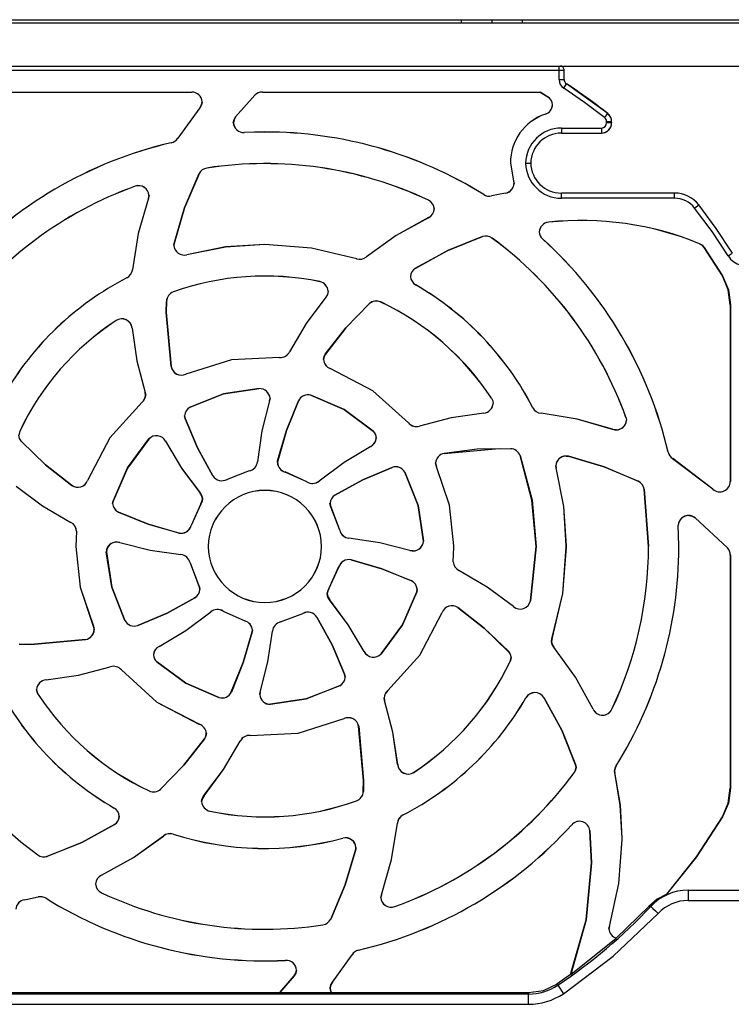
# Model space of a CAD drawing. Header units: millimetres. Extents: x 0 to 1397, y 0 to 1080.
# Tile 7 of 27: x 215 to 285, y 836 to 932. Entities that reach past the tile are written whole.
import ezdxf

# ---------------------------------------------------------------- set-up
doc = ezdxf.new("R2010")
doc.units = ezdxf.units.MM
doc.header["$LTSCALE"] = 5

msp = doc.modelspace()

# ---------------------------------------------------------------- linework, layer by layer
for p, q in [((198.42, 932.173), (374.22, 932.173)), ((206.32, 932.473), (258.52, 932.473)), ((258.52, 932.473), (258.52, 932.173)), ((258.52, 932.473), (261.52, 932.473)), ((261.52, 932.473), (261.52, 932.173)), ((261.52, 932.473), (264.52, 932.473)), ((264.52, 932.173), (264.52, 932.473)), ((264.52, 932.473), (308.12, 932.473)), ((374.22, 927.898), (198.42, 927.898)), ((268.087, 927.496), (268.087, 927.898)), ((268.087, 927.496), (203.953, 927.496)), ((268.087, 926.618), (268.087, 927.496)), ((268.587, 926.618), (268.587, 927.496)), ((268.541, 925.781), (268.814, 926.199)), ((272.854, 923.288), (268.814, 926.199)), ((213.997, 925.395), (232.164, 925.395)), ((213.997, 925.392), (232.164, 925.392)), ((232.164, 925.392), (232.164, 925.395)), ((236.455, 922.964), (238.341, 925.087)), ((238.343, 925.084), (236.458, 922.962)), ((238.343, 925.084), (238.341, 925.087)), ((239.072, 925.395), (266.229, 925.395)), ((239.072, 925.395), (239.072, 925.392)), ((239.072, 925.392), (266.228, 925.392)), ((266.228, 925.392), (266.229, 925.395)), ((266.975, 924.932), (266.228, 925.392)), ((266.229, 925.395), (266.977, 924.935)), ((266.975, 924.932), (266.977, 924.935)), ((232.949, 923.857), (230.794, 920.884)), ((232.952, 923.855), (230.797, 920.882)), ((232.952, 923.855), (232.949, 923.857)), ((233.18, 924.439), (233.183, 924.439)), ((267.45, 924.135), (267.453, 924.135)), ((236.458, 922.962), (236.455, 922.964)), ((266.755, 923.23), (266.754, 923.234)), ((272.854, 923.288), (272.854, 923.288)), ((236.234, 922.387), (236.23, 922.387)), ((272.729, 922.439), (272.733, 922.505)), ((272.733, 922.373), (272.729, 922.439)), ((273.231, 922.439), (273.233, 922.505)), ((273.231, 922.439), (273.233, 922.373)), ((273.231, 922.439), (273.231, 922.439)), ((239.32, 921.487), (237.301, 921.436)), ((239.32, 921.483), (237.301, 921.433)), ((237.301, 921.436), (237.301, 921.433)), ((239.32, 921.483), (239.32, 921.487)), ((268.32, 921.873), (272.233, 921.873)), ((268.32, 921.873), (268.32, 921.373)), ((268.32, 921.373), (272.233, 921.373)), ((230.144, 920.429), (230.144, 920.433)), ((230.794, 920.884), (230.797, 920.882)), ((263.339, 918.439), (263.623, 916.713)), ((263.343, 918.439), (263.339, 918.439)), ((263.343, 918.439), (263.627, 916.714)), ((232.888, 917.408), (232.885, 917.41)), ((233.645, 917.96), (233.644, 917.963)), ((226.624, 916.178), (226.623, 916.181)), ((263.623, 916.713), (263.627, 916.714)), ((263.623, 916.713), (263.68, 916.439)), ((263.627, 916.714), (263.683, 916.439)), ((263.683, 916.439), (263.68, 916.439)), ((227.928, 915.009), (227.985, 915.286)), ((227.988, 915.286), (227.931, 915.008)), ((227.985, 915.286), (227.988, 915.286)), ((260.724, 915.361), (260.726, 915.364)), ((262.839, 915.502), (261.49, 915.233)), ((261.49, 915.233), (261.491, 915.229)), ((262.84, 915.499), (261.491, 915.229)), ((262.84, 915.499), (262.839, 915.502)), ((268.32, 915.005), (268.32, 915.505)), ((279.387, 915.505), (268.32, 915.505)), ((279.387, 915.005), (279.387, 915.505)), ((227.931, 915.008), (227.928, 915.009)), ((255.307, 914.815), (255.308, 914.819)), ((279.387, 915.005), (268.32, 915.005)), ((255.893, 913.96), (255.889, 913.96)), ((255.311, 913.102), (255.309, 913.105)), ((267.057, 912.662), (267.057, 912.658)), ((266.149, 911.711), (266.145, 911.711)), ((230.412, 910.401), (230.435, 910.563)), ((230.415, 910.401), (230.412, 910.401)), ((230.439, 910.562), (230.415, 910.401)), ((230.439, 910.562), (230.435, 910.563)), ((239.32, 910.483), (239.32, 910.486)), ((260.606, 911.256), (260.605, 911.259)), ((261.531, 911.111), (261.533, 911.113)), ((266.482, 911.022), (266.479, 911.019)), ((281.838, 910.554), (281.84, 910.557)), ((231.695, 909.483), (231.696, 909.48)), ((282.294, 910.185), (282.297, 910.187)), ((284.067, 907.399), (282.294, 910.185)), ((282.297, 910.187), (284.07, 907.401)), ((248.295, 909.084), (248.296, 909.087)), ((249.251, 909.269), (249.253, 909.267)), ((226.356, 908.013), (226.36, 908.013)), ((254.033, 908.147), (254.031, 908.149)), ((225.811, 907.205), (225.81, 907.209)), ((244.699, 906.841), (244.699, 906.844)), ((253.559, 907.35), (253.555, 907.35)), ((254.066, 906.534), (254.064, 906.531)), ((284.067, 907.399), (284.07, 907.401)), ((230.371, 905.836), (230.369, 905.839)), ((245.508, 905.909), (245.512, 905.909)), ((229.672, 903.845), (229.693, 904.918)), ((229.697, 904.918), (229.676, 903.845)), ((229.697, 904.918), (229.693, 904.918)), ((245.277, 905.321), (245.275, 905.323)), ((249.518, 904.68), (249.515, 904.683)), ((250.643, 904.853), (250.644, 904.856)), ((284.839, 904.585), (284.839, 887.3)), ((284.842, 904.585), (284.839, 904.585)), ((284.842, 904.585), (284.842, 887.3)), ((230.149, 898.533), (229.672, 903.845)), ((229.676, 903.845), (229.672, 903.845)), ((229.676, 903.845), (230.153, 898.534)), ((224.762, 903.038), (224.76, 903.041)), ((226.338, 902.28), (226.335, 902.28)), ((241.735, 899.982), (241.738, 899.98)), ((245.233, 899.751), (245.23, 899.753)), ((240.75, 899.428), (240.75, 899.431)), ((245.052, 899.234), (245.049, 899.234)), ((230.153, 898.534), (230.149, 898.533)), ((245.716, 898.345), (245.715, 898.341)), ((231.582, 897.788), (231.583, 897.785)), ((227.609, 896), (227.613, 896.001)), ((227.656, 895.753), (227.609, 896)), ((227.613, 896.001), (227.66, 895.753)), ((238.767, 896.382), (238.767, 896.385)), ((227.304, 895.043), (227.302, 895.045)), ((227.656, 895.753), (227.66, 895.753)), ((239.776, 895.194), (239.819, 895.43)), ((239.779, 895.193), (239.776, 895.194)), ((239.823, 895.43), (239.779, 895.193)), ((239.819, 895.43), (239.823, 895.43)), ((242.604, 895.179), (242.601, 895.18)), ((243.823, 895.724), (243.824, 895.727)), ((261.485, 895.432), (261.488, 895.434)), ((261.653, 894.939), (261.65, 894.939)), ((232.003, 894.558), (232.002, 894.561)), ((260.727, 893.987), (260.727, 893.99)), ((265.521, 894.514), (265.524, 894.515)), ((266.328, 893.969), (266.328, 893.965)), ((231.524, 893.441), (231.464, 893.726)), ((231.467, 893.726), (231.464, 893.726)), ((231.467, 893.726), (231.527, 893.443)), ((231.527, 893.443), (231.524, 893.441)), ((253.358, 893.021), (253.361, 893.023)), ((274.625, 893.57), (274.628, 893.571)), ((274.625, 893.57), (274.683, 893.291)), ((274.628, 893.571), (274.687, 893.291)), ((274.683, 893.291), (274.687, 893.291)), ((215.341, 892.196), (215.245, 891.827)), ((215.341, 892.196), (215.338, 892.198)), ((249.895, 892.231), (249.897, 892.233)), ((254.445, 892.715), (254.446, 892.712)), ((273.323, 892.394), (273.325, 892.398)), ((273.667, 892.335), (273.323, 892.394)), ((215.513, 891.202), (215.51, 891.2)), ((227.963, 891.448), (227.96, 891.451)), ((229.612, 891.23), (229.609, 891.229)), ((250.217, 891.551), (250.221, 891.551)), ((249.677, 890.713), (249.676, 890.716)), ((256.849, 890.044), (262.226, 890.522)), ((262.226, 890.522), (263.362, 890.501)), ((263.362, 890.497), (263.362, 890.501)), ((278.75, 890.16), (278.753, 890.161)), ((238.583, 889.227), (238.587, 889.227)), ((240.543, 889.138), (240.568, 889.307)), ((240.543, 889.138), (240.546, 889.138)), ((240.571, 889.306), (240.546, 889.138)), ((240.571, 889.306), (240.568, 889.307)), ((256.849, 890.041), (256.849, 890.044)), ((264.28, 889.83), (264.283, 889.832)), ((268.782, 889.784), (269.01, 889.758)), ((269.01, 889.758), (269.009, 889.755)), ((279.203, 889.529), (279.201, 889.526)), ((283.137, 886.54), (279.201, 889.526)), ((283.139, 886.543), (279.203, 889.529)), ((237.779, 888.326), (235.613, 887.503)), ((237.78, 888.323), (235.614, 887.5)), ((237.78, 888.323), (237.779, 888.326)), ((241.294, 888.222), (241.293, 888.218)), ((243.406, 887.268), (241.293, 888.218)), ((243.408, 887.271), (241.294, 888.222)), ((251.758, 888.667), (251.757, 888.67)), ((253.005, 888.19), (253.008, 888.192)), ((256.101, 888.742), (256.009, 889.104)), ((256.012, 889.104), (256.009, 889.104)), ((256.012, 889.104), (256.104, 888.743)), ((256.104, 888.743), (256.101, 888.742)), ((267.795, 888.629), (267.763, 888.828)), ((267.766, 888.828), (267.763, 888.828)), ((267.766, 888.828), (267.799, 888.63)), ((267.799, 888.63), (267.795, 888.629)), ((221.981, 887.4), (221.984, 887.399)), ((234.239, 887.85), (234.242, 887.852)), ((235.613, 887.503), (235.614, 887.5)), ((243.406, 887.268), (243.408, 887.271)), ((244.613, 887.34), (244.616, 887.337)), ((275.855, 887.306), (275.857, 887.309)), ((284.839, 887.3), (284.842, 887.3)), ((220.443, 886.917), (220.441, 886.914)), ((276.407, 886.549), (276.41, 886.549)), ((276.839, 880.939), (276.407, 886.549)), ((276.41, 886.549), (276.842, 880.939)), ((283.137, 886.54), (283.139, 886.543)), ((224.424, 885.146), (224.466, 885.377)), ((224.47, 885.376), (224.428, 885.146)), ((224.47, 885.376), (224.466, 885.377)), ((232.985, 886.166), (232.988, 886.169)), ((233.217, 885.583), (233.221, 885.583)), ((246.167, 885.952), (246.166, 885.955)), ((224.424, 885.146), (224.428, 885.146)), ((233.054, 885.092), (232.104, 882.978)), ((233.057, 885.09), (232.107, 882.977)), ((233.057, 885.09), (233.054, 885.092)), ((245.687, 885.151), (245.683, 885.151)), ((245.819, 884.712), (245.816, 884.711)), ((246.638, 882.545), (245.816, 884.711)), ((246.642, 882.546), (245.819, 884.712)), ((225.015, 884.289), (225.013, 884.286)), ((281.411, 883.738), (281.409, 883.736)), ((284.566, 880.792), (281.409, 883.736)), ((281.411, 883.738), (284.568, 880.794)), ((220.346, 883.287), (220.347, 883.29)), ((220.893, 882.424), (220.839, 880.939)), ((220.897, 882.423), (220.842, 880.939)), ((220.893, 882.424), (220.895, 882.448)), ((220.897, 882.423), (220.893, 882.424)), ((220.895, 882.448), (220.898, 882.448)), ((220.898, 882.448), (220.897, 882.423)), ((232.104, 882.978), (232.107, 882.977)), ((246.638, 882.545), (246.642, 882.546)), ((279.798, 881.005), (279.749, 883.008)), ((279.752, 883.008), (279.749, 883.008)), ((279.802, 881.005), (279.752, 883.008)), ((230.888, 882.256), (230.887, 882.252)), ((247.543, 881.742), (247.542, 881.738)), ((254.828, 881.46), (254.831, 881.46)), ((220.842, 880.939), (220.839, 880.939)), ((224.83, 881.378), (225.132, 881.332)), ((225.132, 881.332), (225.131, 881.329)), ((233.772, 880.939), (233.768, 880.939)), ((244.872, 880.939), (244.869, 880.939)), ((253.509, 880.546), (253.51, 880.549)), ((253.811, 880.5), (253.509, 880.546)), ((257.743, 879.447), (257.798, 880.873)), ((257.747, 879.447), (257.802, 880.873)), ((257.798, 880.939), (257.798, 881.005)), ((257.798, 881.005), (257.802, 881.005)), ((257.798, 880.873), (257.798, 880.939)), ((257.798, 880.939), (257.802, 880.939)), ((257.798, 880.873), (257.802, 880.873)), ((257.802, 880.939), (257.802, 881.005)), ((257.802, 880.873), (257.802, 880.939)), ((265.288, 875.626), (265.839, 880.939)), ((265.842, 880.939), (265.291, 875.626)), ((265.839, 880.939), (265.842, 880.939)), ((268.798, 880.939), (268.798, 881.005)), ((268.798, 881.005), (268.802, 881.005)), ((268.798, 880.873), (268.798, 880.939)), ((268.798, 880.939), (268.802, 880.939)), ((268.798, 880.873), (268.802, 880.873)), ((268.802, 880.939), (268.802, 881.005)), ((268.802, 880.873), (268.802, 880.939)), ((276.839, 880.939), (276.842, 880.939)), ((279.798, 880.939), (279.798, 881.005)), ((279.798, 881.005), (279.802, 881.005)), ((279.798, 880.873), (279.798, 880.939)), ((279.798, 880.939), (279.802, 880.939)), ((279.798, 880.873), (279.802, 880.873)), ((279.802, 880.939), (279.802, 881.005)), ((279.802, 880.873), (279.802, 880.939)), ((284.566, 880.792), (284.568, 880.794)), ((223.813, 880.418), (223.81, 880.418)), ((231.098, 880.137), (231.098, 880.14)), ((247.753, 879.623), (247.754, 879.626)), ((284.839, 880.098), (284.839, 857.293)), ((284.842, 880.098), (284.839, 880.098)), ((284.842, 880.098), (284.842, 857.293)), ((232.002, 879.333), (231.999, 879.332)), ((231.999, 879.332), (232.822, 877.166)), ((232.002, 879.333), (232.825, 877.168)), ((245.584, 876.788), (246.534, 878.901)), ((245.587, 876.786), (246.537, 878.9)), ((246.537, 878.9), (246.534, 878.901)), ((257.742, 879.43), (257.743, 879.447)), ((257.746, 879.43), (257.742, 879.43)), ((257.743, 879.447), (257.747, 879.447)), ((257.747, 879.447), (257.746, 879.43)), ((258.295, 878.591), (258.293, 878.588)), ((253.626, 877.589), (253.627, 877.593)), ((232.822, 877.166), (232.825, 877.168)), ((232.954, 876.727), (232.957, 876.727)), ((245.584, 876.788), (245.587, 876.786)), ((254.171, 876.502), (254.213, 876.732)), ((254.216, 876.732), (254.174, 876.501)), ((254.216, 876.732), (254.213, 876.732)), ((232.473, 875.927), (232.475, 875.924)), ((245.424, 876.295), (245.42, 876.295)), ((245.655, 875.712), (245.653, 875.71)), ((254.171, 876.502), (254.174, 876.501)), ((258.197, 874.961), (258.199, 874.964)), ((263.637, 875.048), (263.639, 875.05)), ((265.291, 875.626), (265.288, 875.626)), ((234.027, 874.538), (234.025, 874.541)), ((235.235, 874.61), (235.233, 874.607)), ((235.233, 874.607), (237.347, 873.657)), ((235.235, 874.61), (237.348, 873.66)), ((240.861, 873.556), (243.026, 874.378)), ((240.861, 873.552), (243.028, 874.375)), ((243.028, 874.375), (243.026, 874.378)), ((244.401, 874.028), (244.399, 874.026)), ((256.66, 874.478), (256.657, 874.479)), ((222.537, 873.135), (222.54, 873.136)), ((222.537, 873.135), (222.628, 872.774)), ((222.54, 873.136), (222.632, 872.774)), ((222.632, 872.774), (222.628, 872.774)), ((225.635, 873.688), (225.632, 873.686)), ((226.883, 873.211), (226.884, 873.208)), ((237.347, 873.657), (237.348, 873.66)), ((240.861, 873.556), (240.861, 873.552)), ((216.415, 871.36), (221.791, 871.837)), ((221.792, 871.834), (216.415, 871.356)), ((221.791, 871.837), (221.792, 871.834)), ((238.07, 872.572), (238.095, 872.74)), ((238.07, 872.572), (238.073, 872.572)), ((238.098, 872.74), (238.073, 872.572)), ((238.098, 872.74), (238.095, 872.74)), ((240.057, 872.651), (240.054, 872.651)), ((267.353, 871.654), (267.399, 871.899)), ((267.403, 871.898), (267.356, 871.654)), ((267.399, 871.899), (267.403, 871.898)), ((216.415, 871.356), (215.278, 871.378)), ((215.279, 871.381), (216.415, 871.36)), ((216.415, 871.36), (216.415, 871.356)), ((228.963, 871.165), (228.965, 871.162)), ((267.356, 871.654), (267.353, 871.654)), ((267.585, 871.074), (267.582, 871.072)), ((228.423, 870.327), (228.42, 870.327)), ((249.028, 870.648), (249.031, 870.649)), ((250.678, 870.43), (250.68, 870.428)), ((263.128, 870.676), (263.13, 870.678)), ((263.3, 869.682), (263.395, 870.051)), ((263.399, 870.051), (263.303, 869.681)), ((263.399, 870.051), (263.395, 870.051)), ((224.195, 869.163), (224.194, 869.166)), ((228.746, 869.647), (228.743, 869.645)), ((263.3, 869.682), (263.303, 869.681)), ((225.282, 868.857), (225.28, 868.855)), ((247.114, 868.436), (247.117, 868.437)), ((247.173, 868.152), (247.114, 868.436)), ((247.117, 868.437), (247.177, 868.152)), ((247.173, 868.152), (247.177, 868.152)), ((217.914, 867.891), (217.914, 867.888)), ((246.637, 867.32), (246.639, 867.317)), ((216.991, 866.94), (216.987, 866.94)), ((217.156, 866.446), (217.153, 866.444)), ((234.817, 866.154), (234.816, 866.151)), ((236.036, 866.699), (236.039, 866.698)), ((238.818, 866.448), (238.861, 866.685)), ((238.821, 866.448), (238.818, 866.448)), ((238.865, 866.684), (238.821, 866.448)), ((238.861, 866.685), (238.865, 866.684)), ((251.028, 865.877), (250.981, 866.125)), ((250.984, 866.125), (250.981, 866.125)), ((250.984, 866.125), (251.031, 865.878)), ((251.336, 866.836), (251.338, 866.833)), ((264.85, 866.128), (264.847, 866.13)), ((266.596, 866.163), (266.593, 866.161)), ((239.874, 865.496), (239.874, 865.493)), ((251.031, 865.878), (251.028, 865.877)), ((247.059, 864.09), (247.058, 864.093)), ((271.418, 865.015), (271.421, 865.016)), ((273.265, 865.017), (273.262, 865.018)), ((232.925, 863.534), (232.926, 863.537)), ((248.491, 863.345), (248.488, 863.345)), ((248.965, 858.033), (248.488, 863.345)), ((248.491, 863.345), (248.969, 858.033)), ((233.592, 862.644), (233.588, 862.644)), ((237.891, 862.451), (237.89, 862.447)), ((233.408, 862.128), (233.411, 862.126)), ((236.905, 861.896), (236.902, 861.898)), ((252.302, 859.598), (252.306, 859.598)), ((269.703, 859.588), (269.706, 859.589)), ((269.753, 859.331), (269.703, 859.588)), ((269.706, 859.589), (269.757, 859.331)), ((269.753, 859.331), (269.757, 859.331)), ((273.675, 859.467), (273.678, 859.465)), ((253.879, 858.84), (253.881, 858.837)), ((269.558, 858.794), (269.56, 858.792)), ((273.547, 858.826), (273.522, 858.992)), ((273.526, 858.992), (273.522, 858.992)), ((273.526, 858.992), (273.55, 858.826)), ((273.55, 858.826), (273.547, 858.825)), ((248.944, 856.96), (248.965, 858.033)), ((248.969, 858.033), (248.947, 856.96)), ((248.965, 858.033), (248.969, 858.033)), ((227.998, 857.025), (227.996, 857.022)), ((229.123, 857.198), (229.125, 857.195)), ((233.363, 856.557), (233.366, 856.555)), ((248.944, 856.96), (248.947, 856.96)), ((284.839, 857.293), (284.842, 857.293)), ((233.132, 855.969), (233.129, 855.969)), ((248.27, 856.042), (248.271, 856.039)), ((224.575, 855.344), (224.577, 855.347)), ((225.085, 854.528), (225.082, 854.528)), ((233.942, 855.038), (233.941, 855.034)), ((252.829, 854.673), (252.831, 854.67)), ((284.067, 854.479), (284.07, 854.477)), ((224.608, 853.732), (224.609, 853.729)), ((252.284, 853.865), (252.281, 853.866)), ((269.338, 853.712), (269.335, 853.715)), ((229.389, 852.609), (229.387, 852.612)), ((230.346, 852.795), (230.345, 852.791)), ((271.105, 853.136), (271.109, 853.137)), ((271.276, 849.983), (271.105, 853.136)), ((271.109, 853.137), (271.279, 849.983)), ((246.946, 852.395), (246.945, 852.398)), ((274.258, 852.324), (274.258, 852.39)), ((274.258, 852.39), (274.261, 852.39)), ((274.258, 852.258), (274.258, 852.324)), ((274.258, 852.324), (274.261, 852.324)), ((274.258, 852.258), (274.261, 852.258)), ((274.261, 852.324), (274.261, 852.39)), ((274.261, 852.258), (274.261, 852.324)), ((217.109, 850.768), (217.107, 850.765)), ((218.035, 850.622), (218.036, 850.619)), ((248.202, 851.316), (248.225, 851.477)), ((248.202, 851.316), (248.205, 851.316)), ((248.229, 851.477), (248.205, 851.316)), ((248.229, 851.477), (248.225, 851.477)), ((271.276, 849.983), (271.279, 849.983)), ((223.33, 848.776), (223.332, 848.773)), ((222.752, 847.918), (222.748, 847.918)), ((223.334, 847.063), (223.332, 847.06)), ((250.652, 846.593), (250.71, 846.87)), ((250.713, 846.869), (250.656, 846.593)), ((250.71, 846.87), (250.713, 846.869)), ((278.636, 846.938), (278.629, 846.935)), ((280.707, 847.305), (280.707, 846.305)), ((280.707, 847.305), (291.934, 847.305)), ((215.801, 846.379), (217.146, 846.648)), ((215.801, 846.376), (217.147, 846.645)), ((215.801, 846.379), (215.801, 846.376)), ((217.147, 846.645), (217.146, 846.648)), ((217.913, 846.519), (217.912, 846.516)), ((250.656, 846.593), (250.652, 846.593)), ((280.707, 846.305), (291.934, 846.305)), ((252.017, 845.7), (252.018, 845.697)), ((273.69, 842.622), (276.871, 845.728)), ((276.872, 845.727), (277.053, 845.721)), ((244.996, 843.918), (244.996, 843.915)), ((245.753, 844.47), (245.756, 844.469)), ((272.965, 843.531), (273.007, 843.76)), ((272.969, 843.531), (272.965, 843.531)), ((273.01, 843.759), (272.969, 843.531)), ((273.007, 843.76), (273.01, 843.759)), ((269.23, 839.054), (273.687, 842.619)), ((273.69, 842.622), (273.687, 842.619)), ((245.925, 838.314), (247.842, 840.993)), ((245.928, 838.312), (247.845, 840.991)), ((247.845, 840.991), (247.842, 840.993)), ((248.476, 841.444), (248.476, 841.441)), ((241.34, 840.442), (241.34, 840.446)), ((242.407, 839.491), (242.41, 839.491)), ((269.225, 839.05), (267.883, 838.125)), ((269.225, 839.05), (269.23, 839.054)), ((240.764, 837.283), (242.183, 838.916)), ((242.185, 838.914), (240.769, 837.283)), ((242.183, 838.916), (242.185, 838.914)), ((245.925, 838.314), (245.928, 838.312)), ((267.961, 838.009), (267.883, 838.125)), ((265.099, 837.143), (198.429, 837.143)), ((211.335, 837.283), (240.764, 837.283)), ((240.764, 837.283), (240.769, 837.283)), ((240.769, 837.283), (245.843, 837.283)), ((245.705, 837.739), (245.702, 837.739)), ((245.847, 837.283), (245.843, 837.283)), ((245.847, 837.283), (265.099, 837.283)), ((265.099, 837.283), (265.099, 837.143)), ((265.099, 836.143), (265.099, 837.143)), ((267.961, 838.009), (268.515, 837.177)), ((198.42, 836.143), (265.099, 836.143))]:
    msp.add_line(p, q)
at = {"flags": 128}
for points in [[(268.587, 927.496), (268.574, 927.61), (268.535, 927.719)], [(268.587, 927.496), (268.549, 927.496), (268.44, 927.496), (268.278, 927.496), (268.087, 927.496)], [(268.087, 926.618), (268.278, 926.618), (268.44, 926.618), (268.548, 926.618), (268.587, 926.618)], [(272.544, 922.897), (270.575, 924.385), (268.541, 925.781)], [(232.949, 923.857), (233.11, 924.13), (233.18, 924.439)], [(233.183, 924.439), (233.114, 924.129), (232.952, 923.855)], [(236.23, 922.387), (236.298, 922.693), (236.455, 922.964)], [(236.458, 922.962), (236.301, 922.692), (236.234, 922.387)], [(272.544, 922.897), (272.662, 923.046), (272.762, 923.172), (272.83, 923.257), (272.854, 923.288)], [(272.733, 922.505), (272.83, 922.505), (272.923, 922.505), (273.008, 922.505), (273.084, 922.505), (273.146, 922.505), (273.193, 922.505), (273.222, 922.505), (273.233, 922.505)], [(273.233, 922.373), (273.193, 922.373), (273.084, 922.373), (272.991, 922.373), (272.897, 922.373), (272.733, 922.373)], [(272.233, 921.873), (272.233, 921.682), (272.233, 921.52), (272.233, 921.411), (272.233, 921.373)], [(230.435, 910.563), (231.455, 914.059), (232.885, 917.41)], [(232.888, 917.408), (231.459, 914.058), (230.439, 910.562)], [(227.928, 915.009), (226.929, 911.559), (226.356, 908.013)], [(227.931, 915.008), (226.932, 911.558), (226.36, 908.013)], [(281.353, 914.05), (281.503, 914.168), (281.63, 914.268), (281.716, 914.335), (281.746, 914.359)], [(285.063, 909.64), (283.468, 912.044), (281.746, 914.359)], [(284.641, 909.373), (283.059, 911.755), (281.353, 914.05)], [(255.309, 913.105), (252.163, 911.372), (249.251, 909.269)], [(255.311, 913.102), (252.165, 911.369), (249.253, 909.267)], [(239.32, 910.486), (235.475, 910.235), (231.695, 909.483)], [(239.32, 910.483), (235.475, 910.231), (231.696, 909.48)], [(248.296, 909.087), (243.862, 910.135), (239.32, 910.486)], [(248.295, 909.084), (243.862, 910.131), (239.32, 910.483)], [(254.031, 908.149), (257.225, 909.901), (260.605, 911.259)], [(260.606, 911.256), (257.226, 909.898), (254.033, 908.147)], [(282.294, 910.185), (282.093, 910.403), (281.838, 910.554)], [(281.84, 910.557), (282.095, 910.406), (282.297, 910.187)], [(284.839, 904.585), (284.642, 906.044), (284.067, 907.399)], [(284.07, 907.401), (284.646, 906.045), (284.842, 904.585)], [(245.508, 905.909), (245.438, 905.598), (245.275, 905.323)], [(245.512, 905.909), (245.441, 905.597), (245.277, 905.321)], [(245.275, 905.323), (243.36, 902.749), (241.735, 899.982)], [(245.277, 905.321), (243.362, 902.747), (241.738, 899.98)], [(245.23, 899.753), (247.24, 902.333), (249.515, 904.683)], [(249.518, 904.68), (247.243, 902.33), (245.233, 899.751)], [(226.335, 902.28), (226.801, 899.105), (227.609, 896)], [(226.338, 902.28), (226.804, 899.106), (227.613, 896.001)], [(245.049, 899.234), (245.104, 899.506), (245.23, 899.753)], [(245.233, 899.751), (245.107, 899.505), (245.052, 899.234)], [(240.75, 899.431), (236.061, 899.197), (231.582, 897.788)], [(240.75, 899.428), (236.061, 899.193), (231.583, 897.785)], [(253.358, 893.021), (249.877, 896.17), (245.715, 898.341)], [(253.361, 893.023), (249.879, 896.173), (245.716, 898.345)], [(232.002, 894.561), (235.28, 895.86), (238.767, 896.385)], [(238.767, 896.382), (235.281, 895.857), (232.003, 894.558)], [(227.302, 895.045), (224.152, 891.564), (221.981, 887.4)], [(227.304, 895.043), (224.155, 891.562), (221.984, 887.399)], [(239.776, 895.194), (239.025, 892.241), (238.583, 889.227)], [(239.779, 895.193), (239.029, 892.241), (238.587, 889.227)], [(240.568, 889.307), (241.434, 892.295), (242.601, 895.18)], [(242.604, 895.179), (241.438, 892.294), (240.571, 889.306)], [(249.895, 892.231), (247.059, 894.325), (243.823, 895.724)], [(243.824, 895.727), (247.061, 894.328), (249.897, 892.233)], [(261.485, 895.432), (261.6, 895.196), (261.65, 894.939)], [(261.488, 895.434), (261.603, 895.197), (261.653, 894.939)], [(260.727, 893.99), (257.551, 893.524), (254.445, 892.715)], [(260.727, 893.987), (257.552, 893.521), (254.446, 892.712)], [(273.325, 892.398), (269.874, 893.397), (266.328, 893.969)], [(273.323, 892.394), (269.874, 893.393), (266.328, 893.965)], [(234.239, 887.85), (232.739, 890.576), (231.524, 893.441)], [(231.527, 893.443), (232.742, 890.578), (234.242, 887.852)], [(215.51, 891.2), (215.322, 891.49), (215.242, 891.827)], [(215.513, 891.202), (215.326, 891.492), (215.245, 891.827)], [(220.441, 886.914), (217.861, 888.925), (215.51, 891.2)], [(215.513, 891.202), (217.863, 888.927), (220.443, 886.917)], [(224.466, 885.377), (225.866, 888.614), (227.96, 891.451)], [(227.963, 891.448), (225.869, 888.612), (224.47, 885.376)], [(229.609, 891.229), (231.166, 888.61), (232.985, 886.166)], [(229.612, 891.23), (231.169, 888.612), (232.988, 886.169)], [(249.676, 890.716), (247.057, 889.159), (244.613, 887.34)], [(249.677, 890.713), (247.059, 889.156), (244.616, 887.337)], [(263.362, 890.497), (260.093, 890.444), (256.849, 890.041)], [(265.839, 880.939), (265.44, 885.452), (264.28, 889.83)], [(264.283, 889.832), (265.444, 885.452), (265.842, 880.939)], [(275.855, 887.306), (272.505, 888.735), (269.009, 889.755)], [(269.01, 889.758), (272.506, 888.738), (275.857, 887.309)], [(246.166, 885.955), (248.892, 887.455), (251.757, 888.67)], [(251.758, 888.667), (248.893, 887.452), (246.167, 885.952)], [(254.828, 881.46), (254.299, 884.929), (253.005, 888.19)], [(253.008, 888.192), (254.303, 884.93), (254.831, 881.46)], [(257.798, 881.005), (257.369, 884.965), (256.101, 888.742)], [(257.802, 881.005), (257.372, 884.966), (256.104, 888.743)], [(268.798, 881.005), (268.547, 884.85), (267.795, 888.629)], [(268.802, 881.005), (268.55, 884.85), (267.799, 888.63)], [(215.002, 886.828), (217.577, 884.912), (220.346, 883.287)], [(215.004, 886.831), (217.579, 884.915), (220.347, 883.29)], [(233.217, 885.583), (233.147, 885.893), (232.985, 886.166)], [(232.988, 886.169), (233.151, 885.894), (233.221, 885.583)], [(233.054, 885.092), (233.167, 885.327), (233.217, 885.583)], [(233.221, 885.583), (233.17, 885.326), (233.057, 885.09)], [(245.816, 884.711), (245.724, 884.923), (245.683, 885.151)], [(245.687, 885.151), (245.728, 884.924), (245.819, 884.712)], [(230.887, 882.252), (227.898, 883.119), (225.013, 884.286)], [(225.015, 884.289), (227.899, 883.122), (230.888, 882.256)], [(280.769, 883.966), (281.109, 883.907), (281.411, 883.738)], [(253.509, 880.546), (250.556, 881.296), (247.542, 881.738)], [(253.51, 880.549), (250.557, 881.3), (247.543, 881.742)], [(220.839, 880.939), (221.261, 876.944), (222.537, 873.135)], [(220.842, 880.939), (221.265, 876.945), (222.54, 873.136)], [(225.131, 881.329), (228.084, 880.578), (231.098, 880.137)], [(225.132, 881.332), (228.084, 880.582), (231.098, 880.14)], [(267.399, 871.899), (268.447, 876.332), (268.798, 880.873)], [(267.403, 871.898), (268.45, 876.331), (268.802, 880.873)], [(225.632, 873.686), (224.338, 876.948), (223.81, 880.418)], [(223.813, 880.418), (224.341, 876.949), (225.635, 873.688)], [(253.626, 877.589), (250.741, 878.756), (247.753, 879.623)], [(247.754, 879.626), (250.742, 878.759), (253.627, 877.593)], [(263.637, 875.048), (261.062, 876.963), (258.293, 878.588)], [(263.639, 875.05), (261.063, 876.966), (258.295, 878.591)], [(232.954, 876.727), (232.913, 876.954), (232.822, 877.166)], [(232.825, 877.168), (232.916, 876.955), (232.957, 876.727)], [(245.42, 876.295), (245.47, 876.552), (245.584, 876.788)], [(245.587, 876.786), (245.474, 876.551), (245.424, 876.295)], [(226.883, 873.211), (229.747, 874.426), (232.473, 875.927)], [(232.475, 875.924), (229.749, 874.423), (226.884, 873.208)], [(245.653, 875.71), (245.49, 875.984), (245.42, 876.295)], [(245.424, 876.295), (245.493, 875.985), (245.655, 875.712)], [(249.028, 870.648), (247.471, 873.266), (245.653, 875.71)], [(249.031, 870.649), (247.474, 873.268), (245.655, 875.712)], [(250.678, 870.43), (252.771, 873.266), (254.171, 876.502)], [(254.174, 876.501), (252.774, 873.265), (250.68, 870.428)], [(263.128, 870.676), (260.777, 872.951), (258.197, 874.961)], [(258.199, 874.964), (260.78, 872.953), (263.13, 870.678)], [(228.963, 871.165), (231.581, 872.722), (234.025, 874.541)], [(228.965, 871.162), (231.583, 872.719), (234.027, 874.538)], [(247.114, 868.436), (245.899, 871.3), (244.399, 874.026)], [(244.401, 874.028), (245.902, 871.302), (247.117, 868.437)], [(251.336, 866.836), (254.486, 870.317), (256.657, 874.479)], [(251.338, 866.833), (254.489, 870.315), (256.66, 874.478)], [(236.036, 866.699), (237.203, 869.584), (238.07, 872.572)], [(238.073, 872.572), (237.206, 869.583), (236.039, 866.698)], [(238.861, 866.685), (239.612, 869.637), (240.054, 872.651)], [(238.865, 866.684), (239.615, 869.637), (240.057, 872.651)], [(267.582, 871.072), (267.422, 871.345), (267.353, 871.654)], [(267.356, 871.654), (267.425, 871.346), (267.585, 871.074)], [(271.418, 865.015), (269.685, 868.16), (267.582, 871.072)], [(271.421, 865.016), (269.688, 868.162), (267.585, 871.074)], [(263.128, 870.676), (263.315, 870.387), (263.395, 870.051)], [(263.13, 870.678), (263.318, 870.388), (263.399, 870.051)], [(217.914, 867.891), (221.089, 868.358), (224.194, 869.166)], [(217.914, 867.888), (221.089, 868.354), (224.195, 869.163)], [(234.816, 866.151), (231.58, 867.551), (228.743, 869.645)], [(228.746, 869.647), (231.582, 867.554), (234.817, 866.154)], [(225.28, 868.855), (228.761, 865.705), (232.925, 863.534)], [(225.282, 868.857), (228.763, 865.708), (232.926, 863.537)], [(239.874, 865.496), (243.36, 866.021), (246.637, 867.32)], [(246.639, 867.317), (243.361, 866.018), (239.874, 865.493)], [(217.153, 866.444), (217.038, 866.681), (216.987, 866.94)], [(216.991, 866.94), (217.041, 866.682), (217.156, 866.446)], [(269.703, 859.588), (268.345, 862.967), (266.593, 866.161)], [(266.596, 866.163), (268.348, 862.969), (269.706, 859.589)], [(252.302, 859.598), (251.836, 862.772), (251.028, 865.877)], [(252.306, 859.598), (251.84, 862.773), (251.031, 865.878)], [(237.89, 862.447), (242.58, 862.681), (247.059, 864.09)], [(237.891, 862.451), (242.579, 862.685), (247.058, 864.093)], [(233.408, 862.128), (233.534, 862.373), (233.588, 862.644)], [(233.592, 862.644), (233.537, 862.372), (233.411, 862.126)], [(229.123, 857.198), (231.398, 859.548), (233.408, 862.128)], [(233.411, 862.126), (231.4, 859.545), (229.125, 857.195)], [(233.363, 856.557), (235.278, 859.131), (236.902, 861.898)], [(233.366, 856.555), (235.281, 859.129), (236.905, 861.896)], [(269.558, 858.794), (269.694, 859.048), (269.753, 859.331)], [(269.757, 859.331), (269.697, 859.047), (269.56, 858.792)], [(273.522, 858.992), (273.569, 859.239), (273.675, 859.467)], [(273.678, 859.465), (273.572, 859.238), (273.526, 858.992)], [(274.258, 852.39), (274.08, 855.627), (273.547, 858.826)], [(274.261, 852.39), (274.083, 855.628), (273.55, 858.826)], [(233.129, 855.969), (233.199, 856.282), (233.363, 856.557)], [(233.366, 856.555), (233.203, 856.28), (233.132, 855.969)], [(284.067, 854.479), (284.642, 855.834), (284.839, 857.293)], [(284.842, 857.293), (284.646, 855.833), (284.07, 854.477)], [(278.629, 846.935), (281.517, 850.585), (284.067, 854.479)], [(284.07, 854.477), (281.522, 850.586), (278.636, 846.938)], [(218.035, 850.622), (221.414, 851.981), (224.608, 853.732)], [(224.609, 853.729), (221.416, 851.977), (218.036, 850.619)], [(250.71, 846.87), (251.709, 850.32), (252.281, 853.866)], [(250.713, 846.869), (251.712, 850.319), (252.284, 853.865)], [(223.33, 848.776), (226.476, 850.509), (229.387, 852.612)], [(223.332, 848.773), (226.478, 850.506), (229.389, 852.609)], [(273.007, 843.76), (273.943, 847.964), (274.258, 852.258)], [(273.01, 843.759), (273.947, 847.963), (274.261, 852.258)], [(245.753, 844.47), (247.182, 847.82), (248.202, 851.316)], [(248.205, 851.316), (247.185, 847.819), (245.756, 844.469)], [(269.225, 839.05), (270.752, 844.422), (271.276, 849.983)], [(271.279, 849.983), (270.756, 844.424), (269.23, 839.054)], [(278.629, 846.935), (277.686, 846.426), (276.872, 845.727)], [(268.515, 837.177), (273.378, 840.838), (277.785, 845.037)], [(277.055, 845.72), (277.112, 845.666), (277.271, 845.518), (277.507, 845.297), (277.785, 845.037)], [(242.183, 838.916), (242.339, 839.186), (242.407, 839.491)], [(242.41, 839.491), (242.343, 839.185), (242.185, 838.914)], [(245.702, 837.739), (245.769, 838.044), (245.925, 838.314)], [(245.928, 838.312), (245.772, 838.043), (245.705, 837.739)], [(265.099, 837.283), (266.554, 837.498), (267.883, 838.125)], [(245.843, 837.283), (245.745, 837.503), (245.702, 837.739)], [(245.705, 837.739), (245.749, 837.503), (245.847, 837.283)]]:
    msp.add_lwpolyline(points, dxfattribs=at)
for centre, radius, start, end in [((268.087, 927.496), 0.5, 26.44445, 69.60539), ((269.087, 926.618), 1, 179.99174, 236.88017), ((269.086, 926.617), 0.499, 179.91248, 236.9646), ((239.32, 881.005), 53.967, 51.583, 56.87191), ((232.164, 924.373), 1.022, 3.68704, 90), ((232.164, 924.373), 1.018, 3.69966, 90), ((239.072, 924.373), 1.022, 90, 135.72411), ((239.072, 924.373), 1.018, 90, 135.72411), ((266.434, 924.069), 1.018, 3.69966, 57.88404), ((266.434, 924.069), 1.022, 3.68704, 57.88404), ((266.434, 924.2), 1.018, 288.32697, 356.30034), ((266.434, 924.2), 1.022, 288.32697, 356.31296), ((268.32, 918.505), 4.982, 108.32697, 180.75577), ((268.32, 918.505), 4.978, 108.32697, 180.7563), ((272.238, 922.506), 0.496, 359.80582, 51.91126), ((272.233, 922.505), 1, 0.00087, 51.57749), ((272.233, 922.505), 1, 356.23284, 51.58381), ((237.25, 922.453), 1.022, 183.68704, 272.85952), ((237.25, 922.453), 1.018, 183.69966, 272.85952), ((272.233, 922.373), 1, 269.99703, 3.76439), ((272.233, 922.374), 0.501, 270.00576, 359.91911), ((272.233, 922.373), 1, 269.99957, 0.00024), ((272.973, 968.555), 46.117, 269.69668, 270.32009), ((239.32, 881.005), 40.482, 58.07775, 89.99992), ((239.32, 881.005), 40.478, 58.07782, 89.99994), ((268.32, 918.373), 3.5, 89.99954, 178.9207), ((268.32, 918.373), 3, 90, 178.74494), ((239.32, 881.005), 40.482, 103.10218, 137.85965), ((239.32, 881.005), 40.478, 103.10236, 137.85962), ((229.934, 921.429), 1.018, 281.892, 327.63165), ((229.934, 921.429), 1.022, 281.88882, 327.63263), ((239.32, 880.873), 37.522, 64.7798, 98.7005), ((239.32, 880.873), 37.518, 64.7798, 98.7005), ((268.32, 918.505), 3.5, 181.07185, 270.0001), ((265.186, 1164.143), 245.704, 269.91491, 270.03153), ((268.32, 918.505), 3, 181.25506, 270), ((233.799, 916.953), 1.022, 98.7005, 153.47502), ((233.799, 916.953), 1.018, 98.7005, 153.47502), ((239.32, 880.873), 37.522, 109.7798, 143.7005), ((239.32, 880.873), 37.518, 109.7798, 143.7005), ((226.968, 915.22), 1.022, 3.68704, 109.7798), ((226.968, 915.22), 1.018, 3.69966, 109.7798), ((262.663, 916.505), 1.018, 279.95386, 356.30034), ((262.663, 916.505), 1.022, 279.95386, 356.31296), ((261.268, 916.227), 1.022, 237.85008, 282.62788), ((261.268, 916.227), 1.018, 237.85123, 282.62788), ((279.387, 912.505), 3, 38.17166, 90.00328), ((254.873, 913.894), 1.018, 3.69966, 64.7798), ((254.873, 913.894), 1.022, 3.68704, 64.7798), ((279.387, 912.505), 2.5, 38.17147, 90.00226), ((254.873, 914.026), 1.018, 295.35839, 356.30034), ((254.873, 914.026), 1.022, 295.35839, 356.31296), ((267.165, 911.646), 1.022, 96.05561, 176.31296), ((267.165, 911.646), 1.018, 96.05561, 176.30034), ((270.277, 882.31), 30.522, 67.7384, 96.05561), ((270.277, 882.31), 30.518, 67.7384, 96.05561), ((260.929, 910.29), 1.022, 53.7005, 108.47502), ((260.929, 910.29), 1.018, 53.7005, 108.47502), ((267.165, 911.777), 1.022, 183.68704, 227.85952), ((267.165, 911.777), 1.018, 183.69966, 227.85952), ((231.432, 910.467), 1.022, 183.68704, 284.98986), ((231.432, 910.467), 1.018, 183.69966, 284.99004), ((239.32, 880.873), 37.518, 19.7798, 53.7005), ((239.32, 880.873), 37.522, 19.7798, 53.7005), ((239.32, 881.005), 40.478, 13.07227, 47.85952), ((239.32, 881.005), 40.482, 13.07227, 47.85952), ((237.456, 984.495), 88.712, 302.13303, 302.43265), ((286.118, 910.157), 1.672, 207.97896, 262.90784), ((248.606, 910.057), 1.022, 252.27542, 309.32793), ((248.606, 910.057), 1.018, 252.27542, 309.32793), ((225.343, 908.114), 1.018, 297.27542, 354.32793), ((225.343, 908.114), 1.022, 297.27542, 354.32793), ((254.575, 907.284), 1.022, 122.15848, 176.31296), ((254.575, 907.284), 1.018, 122.15848, 176.30034), ((239.32, 881.005), 29.482, 117.27542, 149.98968), ((239.32, 881.005), 29.478, 117.27542, 149.98968), ((239.32, 880.873), 26.522, 78.29837, 109.72419), ((239.32, 880.873), 26.518, 78.29837, 109.72419), ((244.492, 905.843), 1.022, 3.68704, 78.29837), ((244.492, 905.843), 1.018, 3.69966, 78.29837), ((254.575, 907.416), 1.022, 183.68704, 239.98968), ((254.575, 907.416), 1.018, 183.69966, 239.98968), ((239.32, 881.005), 29.478, 27.27542, 59.98968), ((239.32, 881.005), 29.482, 27.27542, 59.98968), ((230.714, 904.877), 1.022, 109.72304, 177.68712), ((230.714, 904.877), 1.018, 109.72419, 177.68922), ((250.208, 903.932), 1.022, 64.72315, 132.70325), ((250.208, 903.932), 1.018, 64.72419, 132.70516), ((239.32, 880.873), 26.518, 33.29837, 64.72419), ((239.32, 880.873), 26.522, 33.29837, 64.72419), ((239.32, 880.873), 26.522, 123.29837, 154.72419), ((239.32, 880.873), 26.518, 123.29837, 154.72419), ((225.321, 902.187), 1.022, 5.23129, 123.29837), ((225.321, 902.187), 1.018, 5.23129, 123.29837), ((240.829, 900.446), 1.018, 265.5624, 332.8614), ((240.829, 900.446), 1.022, 265.56142, 332.86121), ((246.068, 899.3), 1.022, 183.68704, 249.75386), ((246.068, 899.3), 1.018, 183.69966, 249.75386), ((231.155, 898.713), 1.022, 190.1475, 294.75386), ((231.155, 898.713), 1.018, 190.1475, 294.75386), ((238.803, 895.364), 1.022, 3.68704, 92.0438), ((238.803, 895.364), 1.018, 3.69966, 92.0438), ((226.64, 895.819), 1.018, 310.5624, 356.30034), ((226.64, 895.819), 1.022, 310.5624, 356.31296), ((243.528, 894.75), 1.022, 73.1322, 155.06003), ((243.528, 894.75), 1.018, 73.1322, 155.06003), ((260.634, 895.004), 1.022, 275.23129, 356.31296), ((260.634, 895.004), 1.018, 275.23129, 356.30034), ((232.483, 893.66), 1.022, 118.1322, 176.31296), ((232.483, 893.66), 1.018, 118.1322, 176.30034), ((266.429, 894.982), 1.022, 207.27542, 264.32793), ((266.429, 894.982), 1.018, 207.27542, 264.32793), ((254.134, 893.685), 1.022, 220.5624, 287.7723), ((254.134, 893.685), 1.018, 220.5624, 287.772), ((273.667, 893.357), 1.018, 250.35839, 356.30034), ((273.667, 893.357), 1.022, 270, 356.31296), ((249.201, 891.486), 1.018, 3.69966, 47.0438), ((249.201, 891.486), 1.022, 3.68704, 47.0438), ((228.708, 890.754), 1.022, 27.77602, 137.0438), ((228.708, 890.754), 1.018, 27.77602, 137.0438), ((249.201, 891.617), 1.018, 297.77602, 356.30034), ((249.201, 891.617), 1.022, 297.77602, 356.31296), ((263.324, 889.479), 1.022, 20.16045, 87.86688), ((263.324, 889.479), 1.018, 20.15847, 87.86648), ((279.745, 890.391), 1.022, 193.0706, 237.82361), ((279.745, 890.391), 1.018, 193.07227, 237.8246), ((237.57, 889.323), 1.018, 281.88585, 354.6227), ((237.57, 889.323), 1.022, 281.88585, 354.6227), ((241.562, 889.204), 1.022, 183.68704, 254.70661), ((241.562, 889.204), 1.018, 183.69966, 254.70661), ((257.029, 889.038), 1.022, 100.1475, 176.31296), ((257.029, 889.038), 1.018, 100.1475, 176.30034), ((268.782, 888.762), 1.022, 90, 176.31296), ((268.782, 888.762), 1.018, 77.15848, 176.30034), ((252.107, 887.71), 1.022, 28.1322, 110.06003), ((252.107, 887.71), 1.018, 28.1322, 110.06003), ((221.025, 887.753), 1.022, 235.1475, 339.75386), ((221.025, 887.753), 1.018, 235.1475, 339.75386), ((235.108, 888.388), 1.022, 211.74872, 299.70661), ((235.108, 888.388), 1.018, 211.74872, 299.70661), ((243.964, 888.124), 1.022, 236.88585, 309.6227), ((243.964, 888.124), 1.018, 236.88585, 309.6227), ((275.4, 886.395), 1.018, 8.7005, 63.47502), ((275.4, 886.395), 1.022, 8.7005, 63.47502), ((283.82, 887.3), 1.022, 228.0072, 360), ((283.82, 887.3), 1.018, 228.0072, 360), ((239.32, 880.873), 5.552, 0.67808, 179.32192), ((239.32, 880.873), 5.549, 0.67851, 179.32149), ((246.703, 885.086), 1.022, 121.74872, 176.31296), ((246.703, 885.086), 1.018, 121.74872, 176.30034), ((225.444, 885.212), 1.022, 183.68704, 245.06003), ((225.444, 885.212), 1.018, 183.69966, 245.06003), ((280.769, 882.944), 1.022, 90, 176.3671), ((280.769, 882.944), 1.018, 51.05561, 176.35604), ((219.879, 882.382), 1.018, 3.69959, 62.71434), ((219.879, 882.382), 1.022, 3.68704, 62.71431), ((231.121, 883.247), 1.022, 256.74872, 344.70661), ((231.121, 883.247), 1.018, 256.74872, 344.70661), ((247.638, 882.755), 1.022, 191.88585, 264.6227), ((247.638, 882.755), 1.018, 191.88585, 264.6227), ((253.811, 881.522), 1.018, 252.77602, 356.52357), ((253.811, 881.522), 1.022, 270, 356.53319), ((224.83, 880.356), 1.022, 90, 176.53319), ((224.83, 880.356), 1.018, 72.77602, 176.52357), ((239.32, 881.005), 5.552, 180.67808, 359.32192), ((239.32, 881.005), 5.549, 180.67851, 359.32149), ((239.32, 881.005), 37.518, 334.7798, 359.89965), ((239.32, 881.005), 37.522, 334.7798, 359.89966), ((239.32, 880.873), 40.478, 328.07227, 0), ((239.32, 880.873), 40.482, 328.07227, 0), ((283.82, 880.098), 1.018, 0.00009, 42.94463), ((283.82, 880.098), 1.022, 0, 42.94463), ((231.003, 879.123), 1.022, 11.88585, 84.6227), ((231.003, 879.123), 1.018, 11.88585, 84.6227), ((247.519, 878.631), 1.022, 76.74872, 164.70661), ((247.519, 878.631), 1.018, 76.74872, 164.70661), ((258.762, 879.496), 1.022, 183.68704, 242.71431), ((258.762, 879.496), 1.018, 183.69964, 242.71434), ((253.196, 876.666), 1.018, 3.69966, 65.06003), ((253.196, 876.666), 1.022, 3.68704, 65.06003), ((231.937, 876.793), 1.018, 301.74872, 356.30034), ((231.937, 876.793), 1.022, 301.74872, 356.31296), ((234.677, 873.754), 1.022, 56.88585, 129.6227), ((234.677, 873.754), 1.018, 56.88585, 129.6227), ((257.615, 874.125), 1.022, 55.1475, 159.75386), ((257.615, 874.125), 1.018, 55.1475, 159.75386), ((264.29, 875.833), 1.022, 230.23129, 348.29837), ((264.29, 875.833), 1.018, 230.23129, 348.29837), ((243.533, 873.491), 1.022, 31.74872, 119.70661), ((243.533, 873.491), 1.018, 31.74872, 119.70661), ((221.612, 872.84), 1.018, 280.1475, 356.30034), ((221.612, 872.84), 1.022, 280.1475, 356.31296), ((226.533, 874.168), 1.022, 208.1322, 290.06003), ((226.533, 874.168), 1.018, 208.1322, 290.06003), ((237.078, 872.674), 1.018, 3.69966, 74.70661), ((237.078, 872.674), 1.022, 3.68704, 74.70661), ((241.071, 872.556), 1.022, 101.88585, 174.6227), ((241.071, 872.556), 1.018, 101.88585, 174.6227), ((229.439, 870.261), 1.022, 117.77602, 176.31296), ((229.439, 870.261), 1.018, 117.77602, 176.30034), ((229.439, 870.393), 1.022, 183.68704, 227.0438), ((229.439, 870.393), 1.018, 183.69966, 227.0438), ((249.932, 871.124), 1.022, 207.77602, 317.0438), ((249.932, 871.124), 1.018, 207.77602, 317.0438), ((224.506, 868.193), 1.022, 40.5624, 107.7723), ((224.506, 868.193), 1.018, 40.5624, 107.772), ((239.32, 881.005), 26.518, 303.29837, 334.72419), ((239.32, 881.005), 26.522, 303.29837, 334.72419), ((239.32, 881.005), 37.522, 199.7798, 233.7005), ((239.32, 881.005), 37.518, 199.7798, 233.7005), ((246.157, 868.218), 1.018, 298.1322, 356.30034), ((246.157, 868.218), 1.022, 298.1322, 356.31296), ((239.32, 880.873), 29.482, 207.27542, 239.98968), ((239.32, 880.873), 29.478, 207.27542, 239.98968), ((218.007, 866.874), 1.022, 95.23129, 176.31296), ((218.007, 866.874), 1.018, 95.23129, 176.30034), ((239.32, 881.005), 26.522, 213.29837, 244.72419), ((239.32, 881.005), 26.518, 213.29837, 244.72419), ((235.113, 867.129), 1.022, 253.1322, 335.06003), ((235.113, 867.129), 1.018, 253.1322, 335.06003), ((239.837, 866.514), 1.022, 183.68704, 272.0438), ((239.837, 866.514), 1.018, 183.69966, 272.0438), ((252.001, 866.059), 1.022, 130.5624, 176.31296), ((252.001, 866.059), 1.018, 130.5624, 176.30034), ((239.32, 880.873), 29.478, 297.27542, 329.98968), ((239.32, 880.873), 29.482, 297.27542, 329.98968), ((265.731, 865.619), 1.022, 32.15848, 149.98968), ((265.731, 865.619), 1.018, 32.15848, 149.98968), ((247.485, 863.165), 1.022, 10.1475, 114.75386), ((247.485, 863.165), 1.018, 10.1475, 114.75386), ((272.341, 865.452), 1.022, 205.35839, 334.7798), ((272.341, 865.452), 1.018, 205.35839, 334.7798), ((232.572, 862.578), 1.018, 3.69966, 69.75386), ((232.572, 862.578), 1.022, 3.68704, 69.75386), ((237.812, 861.432), 1.022, 85.56142, 152.86121), ((237.812, 861.432), 1.018, 85.5624, 152.8614), ((253.32, 859.691), 1.022, 185.23129, 303.29837), ((253.32, 859.691), 1.018, 185.23129, 303.29837), ((239.32, 881.005), 37.518, 289.7798, 323.7005), ((239.32, 881.005), 37.522, 289.7798, 323.7005), ((228.432, 857.946), 1.022, 244.72315, 312.70325), ((228.432, 857.946), 1.018, 244.72419, 312.70516), ((247.926, 857.001), 1.018, 289.72419, 357.68922), ((247.926, 857.001), 1.022, 289.72304, 357.68711), ((234.149, 856.035), 1.022, 183.68704, 258.29837), ((234.149, 856.035), 1.018, 183.69966, 258.29837), ((239.32, 881.005), 26.522, 258.29837, 289.72419), ((239.32, 881.005), 26.518, 258.29837, 289.72419), ((224.066, 854.462), 1.018, 3.69966, 59.98968), ((224.066, 854.462), 1.022, 3.68704, 59.98968), ((224.066, 854.594), 1.018, 302.15848, 356.30034), ((224.066, 854.594), 1.022, 302.15848, 356.31296), ((253.297, 853.765), 1.022, 117.27542, 174.32793), ((253.297, 853.765), 1.018, 117.27542, 174.32793), ((239.32, 880.873), 40.478, 283.07227, 317.85952), ((239.32, 880.873), 40.482, 283.07227, 317.85952), ((270.093, 853.029), 1.022, 6.05561, 137.85952), ((270.093, 853.029), 1.018, 6.05561, 137.85952), ((230.035, 851.821), 1.022, 72.27542, 129.32793), ((230.035, 851.821), 1.018, 72.27542, 129.32793), ((239.32, 880.873), 29.482, 252.27542, 284.98967), ((239.32, 880.873), 29.478, 252.27542, 284.98968), ((247.209, 851.411), 1.022, 3.68704, 104.98986), ((247.209, 851.411), 1.018, 3.69966, 104.99004), ((217.712, 851.588), 1.022, 233.7005, 288.47502), ((217.712, 851.588), 1.018, 233.7005, 288.47502), ((223.768, 847.853), 1.022, 115.35839, 176.31296), ((223.768, 847.853), 1.018, 115.35839, 176.30034), ((223.768, 847.984), 1.022, 183.68704, 244.7798), ((223.768, 847.984), 1.018, 183.69966, 244.7798), ((239.32, 881.005), 37.522, 244.7798, 278.7005), ((239.32, 881.005), 37.518, 244.7798, 278.7005), ((280.707, 842.305), 5, 89.99884, 136.92248), ((215.977, 845.373), 1.022, 99.95386, 176.31296), ((215.977, 845.373), 1.018, 99.95386, 176.30034), ((217.373, 845.652), 1.022, 58.07161, 102.85208), ((217.373, 845.652), 1.018, 58.07227, 102.85158), ((239.32, 880.873), 40.482, 238.07227, 272.85952), ((239.32, 880.873), 40.478, 238.07227, 272.85952), ((251.672, 846.658), 1.022, 183.68704, 289.7798), ((251.672, 846.658), 1.018, 183.69966, 289.7798), ((280.707, 842.304), 4, 89.99882, 136.92095), ((239.32, 881.005), 51.662, 303.6686, 316.92105), ((244.842, 844.925), 1.018, 278.7005, 333.47502), ((244.842, 844.925), 1.022, 278.7005, 333.47502), ((273.985, 843.597), 1.022, 183.68704, 253.03678), ((273.985, 843.597), 1.018, 183.69966, 253.15321), ((248.707, 840.449), 1.022, 103.07123, 147.80671), ((248.707, 840.449), 1.018, 103.07227, 147.80682), ((241.391, 839.425), 1.022, 3.68704, 92.85952), ((241.391, 839.425), 1.018, 3.69968, 92.85952), ((265.099, 842.305), 5.162, 270, 303.6686), ((265.101, 842.298), 6.155, 269.9821, 303.6865)]:
    msp.add_arc(centre, radius, start, end)

doc.saveas('drawing.dxf')
